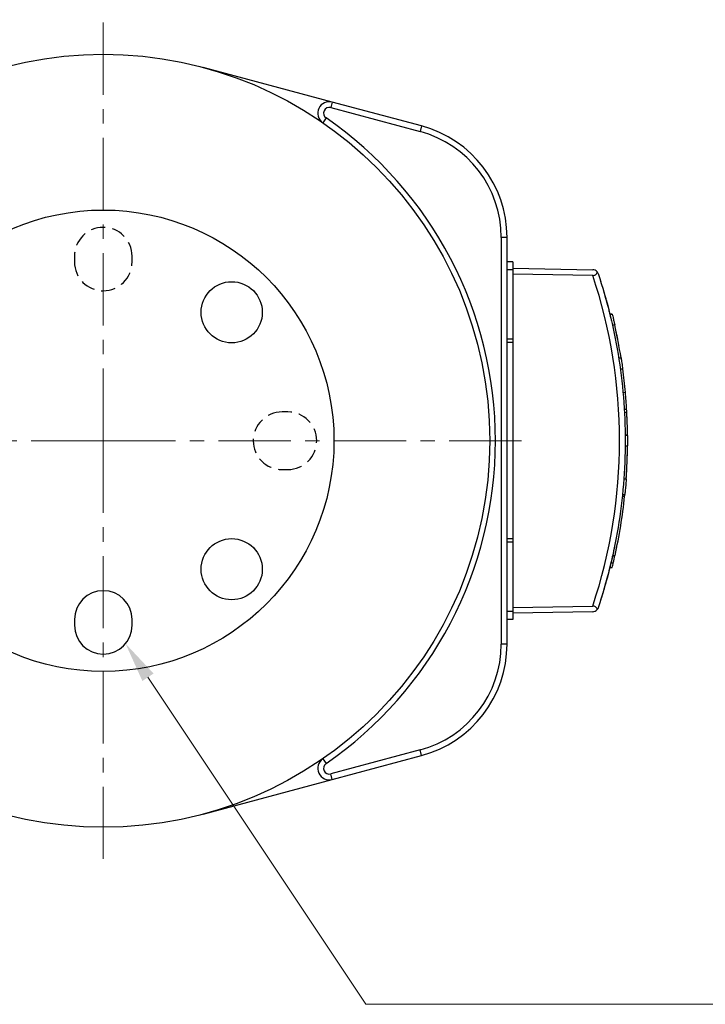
# Model space of a CAD drawing. Header units: inches. Extents: x 0 to 5655, y -2263 to 1330.
# Tile 97 of 239: x 4215 to 4275, y -1242 to -1157. Entities that reach past the tile are written whole.
import ezdxf

# ---------------------------------------------------------------- set-up
doc = ezdxf.new("R2010")
doc.units = ezdxf.units.IN
doc.header["$MEASUREMENT"] = 0
doc.linetypes.add('CENTER', pattern=[2, 1.25, -0.25, 0.25, -0.25])
doc.linetypes.add('HIDDEN', pattern=[0.375, 0.25, -0.125])
for name, color, linetype, lineweight in [('AM_5', 3, 'Continuous', 15), ('AM_7', 4, 'CENTER', 15), ('可見 (ISO)', 7, 'Continuous', 25), ('窄部可見 (ISO)', 7, 'Continuous', 25)]:
    doc.layers.add(name, color=color, linetype=linetype, lineweight=lineweight)

# ---------------------------------------------------------------- blocks, each defined once
blk = doc.blocks.new('*S634')
at = {"layer": 'AM_5', "color": 7}
for p, q in [((10208.864, -1117.882), (10189.967, -1089.527)), ((10258.597, -1117.882), (10208.864, -1117.882))]:
    blk.add_line(p, q, dxfattribs=at)
at = {"layer": 'AM_5', "color": 7, "linetype": 'Continuous'}
blk.add_trace([(10190.453, -1089.204), (10189.482, -1089.851), (10188.026, -1086.615)], dxfattribs=at)

msp = doc.modelspace()

# ---------------------------------------------------------------- linework, layer by layer
at = {"color": 1, "linetype": 'HIDDEN', "lineweight": 25, "ltscale": 5}
for p, q in [((4220.121, -1177.246), (4220.121, -1177.746)), ((4225.121, -1177.746), (4225.121, -1177.246)), ((4238.621, -1190.746), (4238.121, -1190.746)), ((4238.121, -1195.746), (4238.621, -1195.746))]:
    msp.add_line(p, q, dxfattribs=at)
at = {"color": 7}
for p, q in [((4220.121, -1208.746), (4220.121, -1209.246)), ((4225.121, -1209.246), (4225.121, -1208.746))]:
    msp.add_line(p, q, dxfattribs=at)
for centre, radius in [((4222.621, -1193.246), 20), ((4233.758, -1182.109), 2.65), ((4233.758, -1204.383), 2.65)]:
    msp.add_circle(centre, radius, dxfattribs=at)
at = {"color": 1, "linetype": 'HIDDEN', "lineweight": 25, "ltscale": 5}
for centre, start, end in [((4222.621, -1177.246), 0, 180), ((4222.621, -1177.746), 180, 0), ((4238.121, -1193.246), 90, 270), ((4238.621, -1193.246), 270, 90)]:
    msp.add_arc(centre, 2.5, start, end, dxfattribs=at)
at = {"color": 7}
for centre, start, end in [((4222.621, -1208.746), 0, 180), ((4222.621, -1209.246), 180, 0)]:
    msp.add_arc(centre, 2.5, start, end, dxfattribs=at)
at = {"layer": 'AM_7', "ltscale": 5}
for q in [(4222.621, -1156.746), (4186.121, -1193.246), (4259.121, -1193.246), (4222.621, -1229.746)]:
    msp.add_line((4222.621, -1193.246), q, dxfattribs=at)
at = {"layer": '可見 (ISO)'}
for p, q in [((4242.473, -1163.884), (4231.292, -1160.888)), ((4250.209, -1165.957), (4242.473, -1163.884)), ((4242.344, -1164.367), (4250.08, -1166.44)), ((4257.121, -1175.616), (4257.121, -1210.877)), ((4257.621, -1210.877), (4257.621, -1175.616)), ((4258.121, -1177.746), (4257.621, -1177.746)), ((4258.121, -1177.746), (4258.121, -1178.443)), ((4258.121, -1178.443), (4257.621, -1178.443)), ((4258.121, -1178.296), (4265.051, -1178.417)), ((4258.121, -1178.443), (4258.121, -1184.443)), ((4265.051, -1178.917), (4258.121, -1178.796)), ((4266.534, -1182.266), (4266.741, -1182.27)), ((4266.743, -1182.279), (4266.536, -1182.275)), ((4266.753, -1183.193), (4266.958, -1183.193)), ((4258.121, -1184.443), (4257.621, -1184.443)), ((4258.121, -1184.443), (4258.121, -1184.743)), ((4258.121, -1184.743), (4257.621, -1184.743)), ((4258.121, -1184.743), (4258.121, -1201.749)), ((4267.302, -1186.052), (4267.505, -1186.052)), ((4267.445, -1187.013), (4267.647, -1187.02)), ((4267.678, -1189.051), (4267.879, -1189.049)), ((4267.789, -1190.497), (4267.989, -1190.5)), ((4267.805, -1190.78), (4268.005, -1190.783)), ((4267.868, -1192.719), (4268.068, -1192.714)), ((4268.069, -1192.786), (4267.869, -1192.783)), ((4267.869, -1193.677), (4268.069, -1193.677)), ((4267.753, -1196.536), (4267.953, -1196.536)), ((4267.619, -1198.046), (4267.819, -1198.051)), ((4267.633, -1197.908), (4267.834, -1197.905)), ((4258.121, -1201.749), (4257.621, -1201.749)), ((4258.121, -1201.749), (4258.121, -1202.049)), ((4258.121, -1202.049), (4257.621, -1202.049)), ((4258.121, -1202.049), (4258.121, -1208.049)), ((4266.777, -1203.192), (4266.983, -1203.189)), ((4266.534, -1204.226), (4266.741, -1204.223)), ((4266.63, -1203.831), (4266.837, -1203.826)), ((4258.121, -1207.696), (4265.051, -1207.575)), ((4258.121, -1208.049), (4257.621, -1208.049)), ((4258.121, -1208.049), (4258.121, -1208.746)), ((4265.051, -1208.075), (4258.121, -1208.196)), ((4258.121, -1208.746), (4257.621, -1208.746)), ((4250.08, -1220.053), (4242.344, -1222.126)), ((4242.473, -1222.609), (4250.209, -1220.536)), ((4231.292, -1225.605), (4242.473, -1222.609))]:
    msp.add_line(p, q, dxfattribs=at)
msp.add_circle((4222.621, -1193.246), 33.5, dxfattribs=at)
for centre, radius, start, end in [((4242.214, -1164.85), 1, 75, 235.39514), ((4242.214, -1164.85), 0.5, 75, 235.39514), ((4222.621, -1193.246), 34, 304.60486, 55.39514), ((4247.621, -1175.616), 9.5, 0, 75), ((4247.621, -1175.616), 10, 0, 75), ((4265.043, -1178.917), 0.5, 38.74776, 89), ((4265.043, -1207.575), 0.5, 271, 321.24937), ((4247.621, -1210.877), 9.5, 285, 0), ((4247.621, -1210.877), 10, 285, 0), ((4242.214, -1221.643), 1, 124.60486, 285), ((4242.214, -1221.643), 0.5, 124.60486, 285)]:
    msp.add_arc(centre, radius, start, end, dxfattribs=at)
for centre, major_axis, ratio, start_param, end_param in [((4222.135, -1193.246), (0, -45.943), 0.999848, 1.811844, 1.812043), ((4222.134, -1193.246), (0, -45.944), 0.999848, 1.763351, 1.791407), ((4222.134, -1193.246), (0, -45.944), 0.999848, 1.728037, 1.791407), ((4222.134, -1193.246), (0, -45.944), 0.999848, 1.755876, 1.75733), ((4222.134, -1193.246), (0, -45.944), 0.999848, 1.750665, 1.753383), ((4222.135, -1193.246), (0, -45.943), 0.999848, 1.662282, 1.706727), ((4222.135, -1193.246), (0, -45.943), 0.999848, 1.683071, 1.684634), ((4222.135, -1193.246), (0, -45.943), 0.999848, 1.678459, 1.680723), ((4147.29, -1194.9), (120.77, 2.676), 0.615918, 0.023196, 0.042731), ((2260.403, -1158.59), (2007.661, -35.449), 0.150661, 0.010759, 0.011694), ((4222.135, -1193.246), (0, -45.943), 0.999848, 1.582372, 1.624444), ((4222.135, -1193.246), (0, -45.943), 0.999848, 1.595163, 1.624444), ((4222.135, -1193.246), (0, -45.943), 0.999848, 1.598386, 1.624444), ((3778.088, -1201.388), (489.975, 8.984), 0.306205, 6.280637, 6.285706), ((4222.135, -1193.246), (0, -45.943), 0.999848, 1.499136, 1.561411), ((4222.135, -1193.246), (0, -45.943), 0.999848, 1.534379, 1.561411), ((4222.135, -1193.246), (0, -45.943), 0.999848, 1.499136, 1.515713), ((4222.135, -1193.246), (0, -45.943), 0.999848, 1.499136, 1.515713), ((4222.135, -1193.246), (0, -45.943), 0.999848, 1.521664, 1.524524), ((4222.135, -1193.246), (0, -45.943), 0.999848, 1.526809, 1.528429), ((4222.135, -1193.246), (0, -45.944), 0.999848, 1.352649, 1.466029), ((3788.646, -1201.278), (479.415, 8.791), 0.306205, 6.245323, 6.246314), ((4222.134, -1193.246), (0, -45.944), 0.999848, 1.367258, 1.369585), ((4222.135, -1193.246), (0, -45.944), 0.999848, 1.367258, 1.369585), ((4222.134, -1193.246), (0, -45.944), 0.999848, 1.376308, 1.378101), ((4222.135, -1193.246), (0, -45.944), 0.999848, 1.376308, 1.376485), ((3822.859, -1201.156), (445.161, 8.169), 0.308486, 6.204362, 6.208989), ((4222.134, -1193.246), (0, -45.944), 0.999848, 1.362171, 1.364689), ((4222.135, -1193.246), (0, -45.943), 0.999848, 1.32955, 1.338437)]:
    msp.add_ellipse(centre, major_axis=major_axis, ratio=ratio, start_param=start_param, end_param=end_param, dxfattribs=at)
for points, knots in [([(4265.051, -1178.917), (4265.082, -1178.918), (4265.113, -1178.916), (4265.174, -1178.906), (4265.204, -1178.898), (4265.272, -1178.87), (4265.307, -1178.848), (4265.368, -1178.791), (4265.391, -1178.755), (4265.422, -1178.682), (4265.43, -1178.643), (4265.432, -1178.604)], [0.00000029, 0.00000029, 0.00000029, 0.00000029, 0.00932482, 0.00932482, 0.01892226, 0.01892226, 0.03321006, 0.03321006, 0.04966837, 0.04966837, 0.06601659, 0.06601659, 0.06601659, 0.06601659]), ([(4265.517, -1178.759), (4265.514, -1178.75), (4265.511, -1178.742), (4265.5, -1178.714), (4265.491, -1178.696), (4265.468, -1178.652), (4265.451, -1178.628), (4265.432, -1178.604)], [-0.0038519, -0.0038519, -0.0038519, -0.0038519, 0, 0, 0.0086169, 0.0086169, 0.02089739, 0.02089739, 0.02089739, 0.02089739]), ([(4265.517, -1178.759), (4266.268, -1181.009), (4266.853, -1183.347), (4267.25, -1185.733), (4267.661, -1188.204), (4267.871, -1190.725), (4267.871, -1193.246), (4267.871, -1195.768), (4267.661, -1198.289), (4267.25, -1200.759), (4266.853, -1203.145), (4266.268, -1205.483), (4265.517, -1207.734)], [5.9609734, 5.9609734, 5.9609734, 5.9609734, 6.1192629, 6.1192629, 6.1192629, 6.2831856, 6.2831856, 6.2831856, 6.4471083, 6.4471083, 6.4471083, 6.6053972, 6.6053972, 6.6053972, 6.6053972]), ([(4265.71, -1179.352), (4265.71, -1179.352), (4265.71, -1179.352), (4265.71, -1179.352), (4265.71, -1179.352), (4265.71, -1179.352), (4265.71, -1179.352), (4265.71, -1179.352), (4265.711, -1179.353), (4265.711, -1179.353), (4265.711, -1179.353), (4265.711, -1179.353)], [0, 0, 0, 0, 0.000053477, 0.000053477, 0.000481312, 0.000481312, 0.001336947, 0.001336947, 0.003048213, 0.003048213, 0.003208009, 0.003208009, 0.003208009, 0.003208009]), ([(4265.71, -1179.352), (4265.71, -1179.352), (4265.71, -1179.352), (4265.71, -1179.352), (4265.71, -1179.352), (4265.71, -1179.352), (4265.71, -1179.352), (4265.71, -1179.352), (4265.711, -1179.353), (4265.711, -1179.353), (4265.711, -1179.354), (4265.714, -1179.363), (4265.719, -1179.379), (4265.745, -1179.46), (4265.776, -1179.558), (4265.838, -1179.76), (4265.863, -1179.839), (4265.889, -1179.926)], [0, 0, 0, 0, 0.0000535, 0.0000535, 0.0004813, 0.0004813, 0.0013369, 0.0013369, 0.0030482, 0.0030482, 0.012128, 0.012128, 0.0488763, 0.0488763, 0.1266696, 0.1266696, 0.1671136, 0.1671136, 0.1671136, 0.1671136]), ([(4265.99, -1180.263), (4266.048, -1180.457), (4266.111, -1180.676), (4266.244, -1181.151), (4266.316, -1181.415), (4266.419, -1181.808), (4266.453, -1181.941), (4266.485, -1182.071)], [0.2144102, 0.2144102, 0.2144102, 0.2144102, 0.2898611, 0.2898611, 0.3710904, 0.3710904, 0.4117569, 0.4117569, 0.4117569, 0.4117569]), ([(4266.077, -1180.558), (4266.109, -1180.67), (4266.142, -1180.786), (4266.244, -1181.151), (4266.316, -1181.415), (4266.419, -1181.808), (4266.453, -1181.941), (4266.485, -1182.071)], [0.2506199, 0.2506199, 0.2506199, 0.2506199, 0.2898611, 0.2898611, 0.3710904, 0.3710904, 0.4117569, 0.4117569, 0.4117569, 0.4117569]), ([(4266.573, -1182.424), (4266.574, -1182.428), (4266.575, -1182.433), (4266.611, -1182.582), (4266.645, -1182.724), (4266.676, -1182.859)], [0.44891288, 0.44891288, 0.44891288, 0.44891288, 0.45025916, 0.45025916, 0.49730633, 0.49730633, 0.49730633, 0.49730633]), ([(4266.743, -1182.279), (4266.743, -1182.279), (4266.749, -1182.303), (4266.773, -1182.401), (4266.791, -1182.475), (4266.832, -1182.645), (4266.857, -1182.753), (4266.909, -1182.974), (4266.934, -1183.086), (4266.958, -1183.193)], [-0.2906613, -0.2906613, -0.2906613, -0.2906613, -0.2544188, -0.2544188, -0.2181764, -0.2181764, -0.1814874, -0.1814874, -0.1491272, -0.1491272, -0.1491272, -0.1491272]), ([(4266.921, -1183.97), (4266.931, -1184.017), (4266.937, -1184.046), (4266.939, -1184.059), (4266.94, -1184.06), (4266.94, -1184.06)], [0.68171962, 0.68171962, 0.68171962, 0.68171962, 0.7324398, 0.7324398, 0.74477296, 0.74477296, 0.74477296, 0.74477296]), ([(4267.505, -1186.052), (4267.528, -1186.198), (4267.55, -1186.346), (4267.601, -1186.688), (4267.627, -1186.873), (4267.647, -1187.02)], [-0.2323641, -0.2323641, -0.2323641, -0.2323641, -0.189136, -0.189136, -0.1267546, -0.1267546, -0.1267546, -0.1267546]), ([(4268.069, -1192.786), (4268.069, -1192.786), (4268.069, -1192.81), (4268.07, -1192.905), (4268.071, -1192.977), (4268.071, -1193.142), (4268.071, -1193.247), (4268.071, -1193.464), (4268.07, -1193.573), (4268.069, -1193.677)], [-0.2813174, -0.2813174, -0.2813174, -0.2813174, -0.2461592, -0.2461592, -0.2110011, -0.2110011, -0.1758415, -0.1758415, -0.1448642, -0.1448642, -0.1448642, -0.1448642]), ([(4267.953, -1196.536), (4267.943, -1196.681), (4267.932, -1196.829), (4267.904, -1197.173), (4267.887, -1197.36), (4267.859, -1197.656), (4267.847, -1197.785), (4267.837, -1197.882), (4267.836, -1197.894), (4267.834, -1197.905)], [-0.231066, -0.231066, -0.231066, -0.231066, -0.1883894, -0.1883894, -0.1255662, -0.1255662, -0.0627831, -0.0627831, -0.053411, -0.053411, -0.053411, -0.053411]), ([(4266.94, -1202.432), (4266.94, -1202.432), (4266.94, -1202.432), (4266.94, -1202.432), (4266.94, -1202.432), (4266.94, -1202.432), (4266.94, -1202.432), (4266.94, -1202.432), (4266.94, -1202.432), (4266.94, -1202.432), (4266.94, -1202.432), (4266.94, -1202.432), (4266.94, -1202.432), (4266.939, -1202.433), (4266.939, -1202.435), (4266.937, -1202.444), (4266.936, -1202.451), (4266.926, -1202.5), (4266.909, -1202.582), (4266.859, -1202.82), (4266.824, -1202.981), (4266.739, -1203.362), (4266.688, -1203.588), (4266.573, -1204.072), (4266.507, -1204.338), (4266.372, -1204.865), (4266.301, -1205.133), (4266.163, -1205.634), (4266.095, -1205.873), (4265.973, -1206.291), (4265.917, -1206.477), (4265.824, -1206.781), (4265.785, -1206.904), (4265.737, -1207.055), (4265.723, -1207.101), (4265.712, -1207.134), (4265.711, -1207.14), (4265.711, -1207.14)], [0, 0, 0, 0, 0.0000136, 0.0000136, 0.0000409, 0.0000409, 0.0000955, 0.0000955, 0.0002046, 0.0002046, 0.0004227, 0.0004227, 0.0039135, 0.0039135, 0.0178825, 0.0178825, 0.0364047, 0.0364047, 0.1125388, 0.1125388, 0.190902, 0.190902, 0.2714314, 0.2714314, 0.353618, 0.353618, 0.4351264, 0.4351264, 0.5142412, 0.5142412, 0.5898035, 0.5898035, 0.6632829, 0.6632829, 0.7195634, 0.7195634, 0.7466463, 0.7466463, 0.7466463, 0.7466463]), ([(4266.935, -1202.457), (4266.934, -1202.459), (4266.934, -1202.461), (4266.924, -1202.507), (4266.906, -1202.594), (4266.88, -1202.717)], [0.06079107, 0.06079107, 0.06079107, 0.06079107, 0.06550989, 0.06550989, 0.14334286, 0.14334286, 0.14334286, 0.14334286]), ([(4266.526, -1204.259), (4266.498, -1204.372), (4266.469, -1204.488), (4266.404, -1204.742), (4266.367, -1204.884), (4266.329, -1205.024)], [0.31794116, 0.31794116, 0.31794116, 0.31794116, 0.35361804, 0.35361804, 0.39703191, 0.39703191, 0.39703191, 0.39703191]), ([(4265.432, -1207.888), (4265.43, -1207.85), (4265.422, -1207.811), (4265.391, -1207.737), (4265.368, -1207.702), (4265.307, -1207.645), (4265.272, -1207.622), (4265.204, -1207.595), (4265.174, -1207.587), (4265.113, -1207.577), (4265.082, -1207.575), (4265.051, -1207.575)], [0.00000087, 0.00000087, 0.00000087, 0.00000087, 0.01642997, 0.01642997, 0.03297362, 0.03297362, 0.04733203, 0.04733203, 0.05698009, 0.05698009, 0.06635361, 0.06635361, 0.06635361, 0.06635361]), ([(4265.517, -1207.734), (4265.514, -1207.742), (4265.511, -1207.751), (4265.5, -1207.778), (4265.491, -1207.797), (4265.468, -1207.84), (4265.451, -1207.865), (4265.432, -1207.888)], [-0.0247686, -0.0247686, -0.0247686, -0.0247686, -0.02091448, -0.02091448, -0.01229054, -0.01229054, -0.00000097, -0.00000097, -0.00000097, -0.00000097])]:
    msp.add_open_spline(points, degree=3, knots=knots, dxfattribs=at)
for points in [[(4265.732, -1179.421), (4265.746, -1179.465), (4265.767, -1179.53), (4265.793, -1179.615)], [(4266.077, -1180.558), (4266.127, -1180.732), (4266.18, -1180.921), (4266.233, -1181.114)], [(4266.662, -1203.694), (4266.62, -1203.873), (4266.574, -1204.064), (4266.526, -1204.259)]]:
    msp.add_open_spline(points, degree=3, dxfattribs=at)
at = {"layer": '窄部可見 (ISO)'}
for p, q in [((4242.473, -1163.884), (4242.344, -1164.367)), ((4241.93, -1165.261), (4241.646, -1165.673)), ((4250.209, -1165.957), (4250.08, -1166.44)), ((4257.621, -1175.616), (4257.121, -1175.616)), ((4257.621, -1210.877), (4257.121, -1210.877)), ((4250.209, -1220.536), (4250.08, -1220.053)), ((4241.646, -1220.82), (4241.93, -1221.231)), ((4242.473, -1222.609), (4242.344, -1222.126))]:
    msp.add_line(p, q, dxfattribs=at)
msp.add_ellipse((4222.143, -1193.246), major_axis=(0, 45.243), ratio=0.999848, start_param=4.390136, end_param=5.034646, dxfattribs=at)
for points, weights in [([(4266.937, -1184.048), (4266.937, -1184.046), (4266.936, -1184.044)], [0.999970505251, 0.996315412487, 0.992781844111]), ([(4265.714, -1207.129), (4265.714, -1207.128), (4265.715, -1207.126)], [1.00000251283, 0.996610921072, 0.993276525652])]:
    msp.add_rational_spline(points, weights, degree=2, dxfattribs=at)

# ---------------------------------------------------------------- block references
at = {"layer": 'AM_5', "color": 7}
msp.add_blockref('*S634', (-5963.472, -124.218), dxfattribs=at)

doc.saveas('drawing.dxf')
